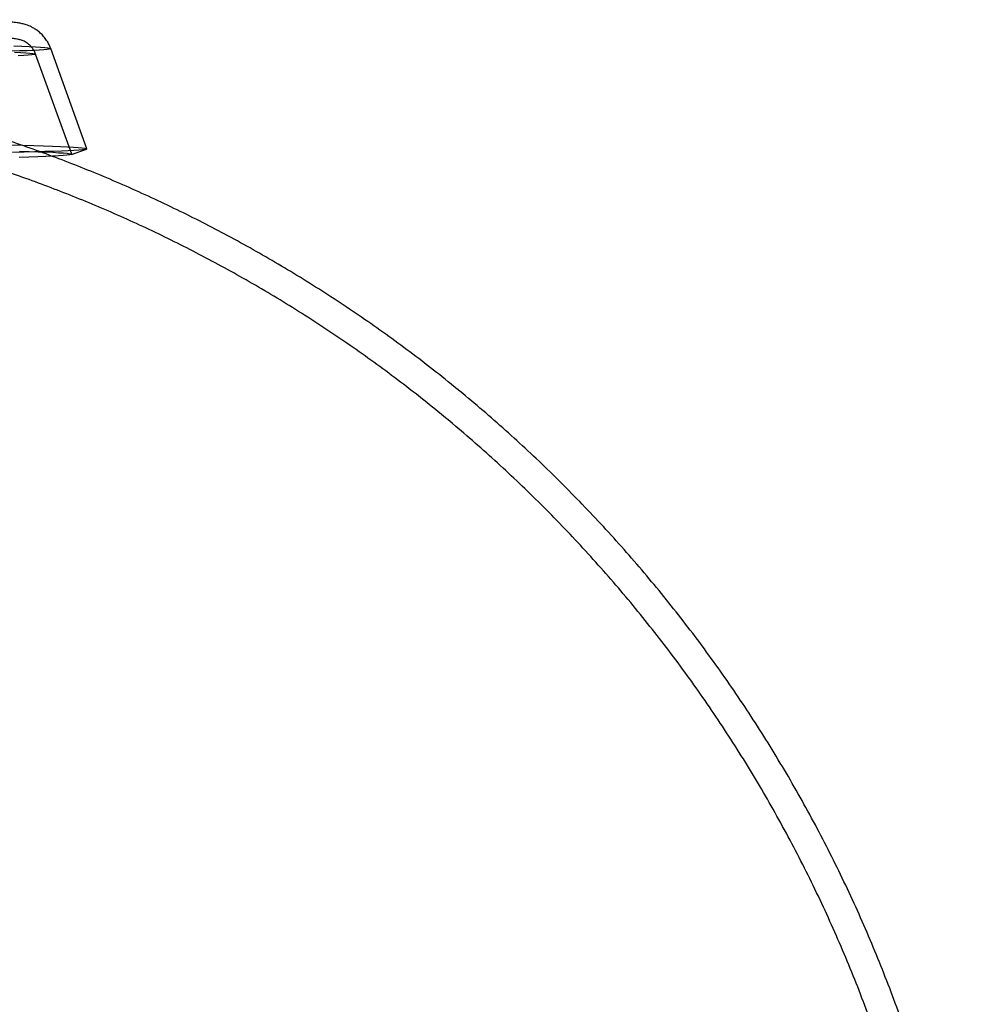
# Model space of a CAD drawing. Header units: millimetres. Extents: x 591 to 936, y 334 to 746.
# Tile 15 of 256: x 650 to 680, y 387 to 418. Entities that reach past the tile are written whole.
import ezdxf

# ---------------------------------------------------------------- set-up
doc = ezdxf.new("R2010")
doc.units = ezdxf.units.MM

msp = doc.modelspace()

# ---------------------------------------------------------------- linework, layer by layer
at = {"color": 7, "linetype": 'Continuous', "lineweight": 25}
for p, q in [((652.443, 413.722), (651.318, 416.834)), ((651.973, 413.552), (650.848, 416.664)), ((651.962, 413.542), (652.431, 413.712))]:
    msp.add_line(p, q, dxfattribs=at)
at = {"color": 7, "linetype": 'Continuous', "lineweight": 25, "flags": 128}
for points in [[(650.169, 416.917), (650.425, 416.907), (650.649, 416.897), (650.842, 416.887), (651.003, 416.877), (651.131, 416.867), (651.226, 416.857), (651.288, 416.847), (651.316, 416.837), (651.312, 416.827), (651.274, 416.817), (651.203, 416.807), (651.099, 416.798), (650.962, 416.788), (650.792, 416.779), (650.59, 416.77), (650.357, 416.761), (650.092, 416.752)], [(650.196, 416.726), (650.386, 416.716), (650.544, 416.706), (650.669, 416.696), (650.762, 416.686), (650.821, 416.676), (650.847, 416.666), (650.84, 416.656), (650.799, 416.647), (650.726, 416.637), (650.619, 416.627), (650.48, 416.618), (650.308, 416.609)], [(650.085, 413.845), (650.452, 413.835), (650.79, 413.825), (651.098, 413.815), (651.376, 413.805), (651.622, 413.795), (651.837, 413.784), (652.02, 413.774), (652.171, 413.763), (652.288, 413.753), (652.373, 413.742), (652.425, 413.732), (652.444, 413.721), (652.429, 413.711), (652.381, 413.701), (652.3, 413.691), (652.186, 413.681), (652.039, 413.671), (651.86, 413.661), (651.649, 413.652), (651.407, 413.643), (651.133, 413.634), (650.828, 413.625), (650.493, 413.616), (650.129, 413.608)], [(650.346, 413.653), (650.651, 413.643), (650.926, 413.633), (651.17, 413.623), (651.383, 413.613), (651.563, 413.602), (651.711, 413.592), (651.826, 413.582), (651.908, 413.571), (651.957, 413.561), (651.973, 413.551), (651.956, 413.541), (651.906, 413.53), (651.822, 413.521), (651.706, 413.511), (651.556, 413.501), (651.375, 413.492), (651.161, 413.482), (650.916, 413.473), (650.64, 413.464), (650.333, 413.456)]]:
    msp.add_lwpolyline(points, dxfattribs=at)
at = {"color": 7, "linetype": 'Continuous', "lineweight": 25}
for points, knots in [([(651.317, 416.838), (651.297, 416.887), (651.256, 416.987), (651.172, 417.122), (651.075, 417.242), (650.971, 417.342), (650.866, 417.422), (650.765, 417.483), (650.674, 417.528), (650.593, 417.56), (650.521, 417.584), (650.457, 417.602), (650.395, 417.615), (650.333, 417.627), (650.262, 417.637), (650.155, 417.65), (650.018, 417.661), (649.833, 417.673), (649.636, 417.683), (649.409, 417.694), (649.16, 417.703), (648.887, 417.712), (648.588, 417.721), (648.351, 417.728), (648.215, 417.732), (648.191, 417.732)], [0, 0, 0, 0, 0.018992, 0.038641, 0.057485, 0.075468, 0.092473, 0.108444, 0.123665, 0.138895, 0.154992, 0.173078, 0.194725, 0.222141, 0.259053, 0.313651, 0.418643, 0.499541, 0.585773, 0.667759, 0.747895, 0.827092, 0.905744, 0.984054, 1, 1, 1, 1]), ([(650.846, 416.67), (650.831, 416.706), (650.8, 416.778), (650.734, 416.872), (650.66, 416.948), (650.587, 417.006), (650.518, 417.048), (650.457, 417.077), (650.403, 417.097), (650.354, 417.112), (650.305, 417.124), (650.252, 417.134), (650.177, 417.144), (650.077, 417.155), (649.939, 417.165), (649.778, 417.175), (649.615, 417.184), (649.498, 417.189), (649.455, 417.191)], [0, 0, 0, 0, 0.024398, 0.049516, 0.073346, 0.096075, 0.118363, 0.141538, 0.167162, 0.197751, 0.236771, 0.289882, 0.368862, 0.5142, 0.650312, 0.780808, 0.91879, 1, 1, 1, 1]), ([(662.26, 335.914), (662.71, 336.255), (663.673, 336.984), (665.093, 338.178), (666.522, 339.482), (667.895, 340.85), (669.209, 342.278), (670.46, 343.763), (671.646, 345.302), (672.764, 346.893), (673.813, 348.531), (674.827, 350.278), (675.792, 352.134), (676.694, 354.095), (677.496, 356.088), (678.198, 358.105), (678.799, 360.143), (679.3, 362.197), (679.702, 364.262), (680.004, 366.334), (680.209, 368.408), (680.316, 370.48), (680.326, 372.546), (680.241, 374.601), (680.063, 376.641), (679.793, 378.663), (679.432, 380.662), (678.982, 382.633), (678.446, 384.574), (677.826, 386.481), (677.124, 388.35), (676.343, 390.178), (675.485, 391.961), (674.554, 393.696), (673.551, 395.38), (672.482, 397.01), (671.348, 398.584), (670.153, 400.099), (668.902, 401.553), (667.597, 402.943), (666.243, 404.268), (664.843, 405.526), (663.403, 406.715), (661.926, 407.833), (660.417, 408.881), (658.881, 409.856), (657.324, 410.759), (655.75, 411.589), (654.164, 412.346), (652.575, 413.03), (650.987, 413.641), (649.426, 414.179), (648.387, 414.485), (647.883, 414.633)], [0, 0, 0, 0, 0.017036, 0.036491, 0.055973, 0.075479, 0.095005, 0.114548, 0.134105, 0.153674, 0.173255, 0.192845, 0.214655, 0.236398, 0.258014, 0.279509, 0.300889, 0.322161, 0.34333, 0.364399, 0.385372, 0.406252, 0.427041, 0.447741, 0.468353, 0.488878, 0.509317, 0.52967, 0.549937, 0.570116, 0.590208, 0.610211, 0.630124, 0.649944, 0.669668, 0.689294, 0.708819, 0.728237, 0.747545, 0.766737, 0.785805, 0.804744, 0.823543, 0.842194, 0.860685, 0.879001, 0.897128, 0.915046, 0.932733, 0.950163, 0.967304, 0.984117, 1, 1, 1, 1]), ([(660.964, 336.131), (661.283, 336.36), (662.12, 336.962), (663.431, 337.993), (664.884, 339.236), (666.283, 340.545), (667.625, 341.915), (668.906, 343.344), (670.124, 344.83), (671.277, 346.369), (672.361, 347.958), (673.375, 349.594), (674.351, 351.337), (675.276, 353.186), (676.135, 355.137), (676.895, 357.119), (677.554, 359.123), (678.113, 361.146), (678.571, 363.183), (678.93, 365.23), (679.191, 367.281), (679.353, 369.333), (679.419, 371.381), (679.388, 373.421), (679.263, 375.448), (679.045, 377.458), (678.736, 379.448), (678.337, 381.413), (677.85, 383.349), (677.278, 385.252), (676.624, 387.12), (675.888, 388.947), (675.075, 390.731), (674.187, 392.469), (673.227, 394.158), (672.199, 395.793), (671.104, 397.374), (669.948, 398.897), (668.733, 400.359), (667.464, 401.758), (666.144, 403.093), (664.777, 404.362), (663.368, 405.562), (661.921, 406.693), (660.44, 407.753), (658.931, 408.741), (657.399, 409.657), (655.848, 410.5), (654.285, 411.27), (652.715, 411.967), (651.145, 412.593), (649.583, 413.146), (648.25, 413.565), (647.436, 413.79), (647.144, 413.871)], [0, 0, 0, 0, 0.011967, 0.031308, 0.050682, 0.070083, 0.089507, 0.108951, 0.128411, 0.147885, 0.167371, 0.186869, 0.206375, 0.228062, 0.249678, 0.271167, 0.292535, 0.313789, 0.334935, 0.355977, 0.376919, 0.397765, 0.418517, 0.439177, 0.459747, 0.480228, 0.500622, 0.520927, 0.541145, 0.561276, 0.581317, 0.601269, 0.62113, 0.640897, 0.660569, 0.680143, 0.699615, 0.718981, 0.738237, 0.757378, 0.776397, 0.795286, 0.814039, 0.832644, 0.851092, 0.869368, 0.887458, 0.905343, 0.923002, 0.94041, 0.957536, 0.974342, 0.990784, 1, 1, 1, 1])]:
    msp.add_open_spline(points, degree=3, knots=knots, dxfattribs=at)

doc.saveas('drawing.dxf')
